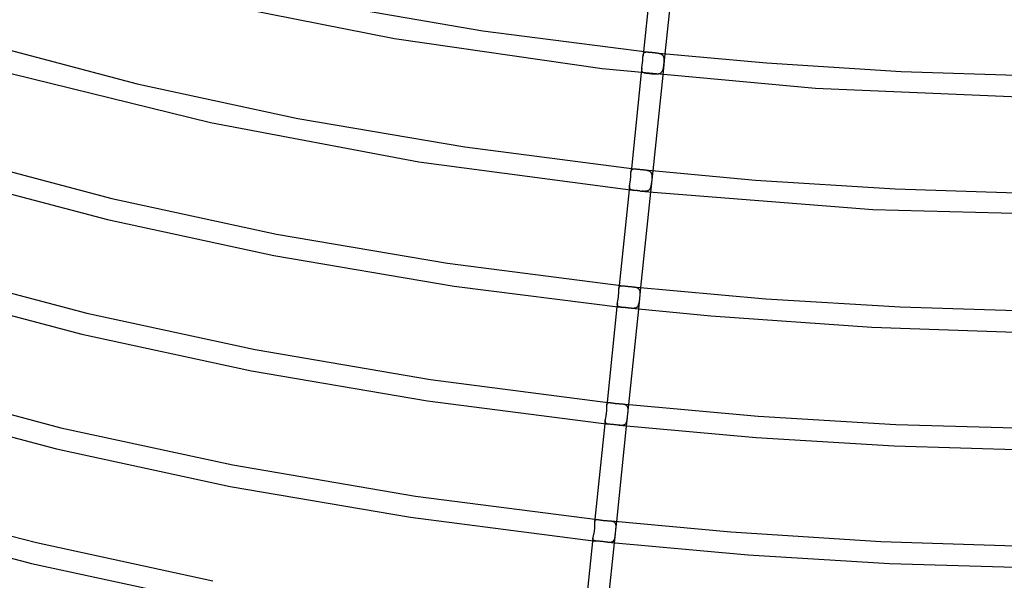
# Model space of a CAD drawing. Header units: millimetres. Extents: x -657 to 657, y -323 to 528.
# Tile 59 of 131: x -202 to -19, y 19 to 123. Entities that reach past the tile are written whole.
import ezdxf

# ---------------------------------------------------------------- set-up
doc = ezdxf.new("R2010")
doc.units = ezdxf.units.MM
doc.layers.add('HIDDEN', color=7, linetype='Continuous')
doc.layers.add('THICK', color=7, linetype='Continuous')

msp = doc.modelspace()

# ---------------------------------------------------------------- linework, layer by layer
at = {"layer": 'HIDDEN'}
for p, q in [((-86.2, 117.11), (-86.28, 116.27)), ((-85.92, 116.97), (-85.87, 116.99)), ((-85.87, 116.99), (-85.81, 117)), ((-85.81, 117), (-85.75, 117.01)), ((-85.75, 117.01), (-85.69, 117.02)), ((-85.69, 117.02), (-85.62, 117.02)), ((-85.62, 117.02), (-85.55, 117.02)), ((-85.55, 117.02), (-85.47, 117.02)), ((-85.47, 117.02), (-85.4, 117.02)), ((-85.4, 117.02), (-85.32, 117.01)), ((-85.32, 117.01), (-85.24, 117)), ((-85.24, 117), (-85.15, 117)), ((-85.15, 117), (-85.07, 116.99)), ((-86.38, 115.04), (-86.37, 115.19)), ((-86.37, 115.19), (-86.35, 115.33)), ((-86.35, 115.33), (-86.34, 115.47)), ((-86.34, 115.47), (-86.33, 115.61)), ((-86.33, 115.61), (-86.32, 115.75)), ((-86.32, 115.75), (-86.31, 115.88)), ((-86.31, 116.01), (-86.3, 116.13)), ((-86.31, 115.88), (-86.31, 116.01)), ((-86.3, 116.16), (-86.29, 116.18)), ((-86.3, 116.13), (-86.3, 116.16)), ((-86.29, 116.25), (-86.28, 116.27)), ((-86.29, 116.23), (-86.29, 116.25)), ((-86.29, 116.21), (-86.29, 116.23)), ((-86.29, 116.18), (-86.29, 116.21)), ((-86.28, 116.35), (-86.27, 116.43)), ((-86.28, 116.27), (-86.28, 116.35)), ((-86.27, 116.43), (-86.25, 116.5)), ((-86.25, 116.5), (-86.24, 116.56)), ((-86.24, 116.56), (-86.22, 116.62)), ((-86.22, 116.62), (-86.2, 116.68)), ((-86.2, 116.68), (-86.18, 116.73)), ((-86.18, 116.73), (-86.15, 116.78)), ((-86.15, 116.78), (-86.12, 116.82)), ((-86.12, 116.82), (-86.09, 116.86)), ((-86.09, 116.86), (-86.05, 116.9)), ((-86.05, 116.9), (-86.01, 116.93)), ((-86.01, 116.93), (-85.97, 116.95)), ((-85.97, 116.95), (-85.92, 116.97)), ((-84.01, 116.88), (-83.92, 116.87)), ((-83.92, 116.87), (-83.83, 116.85)), ((-83.83, 116.85), (-83.73, 116.84)), ((-83.73, 116.84), (-83.64, 116.83)), ((-83.64, 116.83), (-83.55, 116.81)), ((-83.55, 116.81), (-83.46, 116.8)), ((-83.46, 116.8), (-83.38, 116.78)), ((-83.38, 116.78), (-83.29, 116.76)), ((-83.29, 116.76), (-83.21, 116.74)), ((-83.21, 116.74), (-83.14, 116.71)), ((-83.14, 116.71), (-83.06, 116.69)), ((-83.06, 116.69), (-82.99, 116.66)), ((-82.99, 116.66), (-82.92, 116.63)), ((-82.92, 116.63), (-82.86, 116.59)), ((-82.86, 116.59), (-82.8, 116.55)), ((-82.8, 116.55), (-82.75, 116.51)), ((-82.75, 116.51), (-82.7, 116.46)), ((-82.7, 116.46), (-82.65, 116.41)), ((-82.65, 116.41), (-82.61, 116.36)), ((-82.22, 116.69), (-82.63, 112.71)), ((-82.61, 116.36), (-82.57, 116.3)), ((-82.57, 116.3), (-82.54, 116.24)), ((-82.54, 116.24), (-82.51, 116.17)), ((-82.51, 116.17), (-82.49, 116.1)), ((-82.49, 116.1), (-82.47, 116.03)), ((-82.47, 116.03), (-82.45, 115.96)), ((-82.45, 115.96), (-82.44, 115.88)), ((-82.44, 115.88), (-82.43, 115.8)), ((-82.43, 115.8), (-82.42, 115.72)), ((-82.42, 115.25), (-82.43, 115.12)), ((-82.42, 115.72), (-82.41, 115.61)), ((-82.41, 115.37), (-82.42, 115.25)), ((-82.41, 115.61), (-82.41, 115.49)), ((-82.41, 115.49), (-82.41, 115.37)), ((-86.52, 114.02), (-86.61, 113.13)), ((-86.53, 113.92), (-86.52, 114.02)), ((-86.53, 113.82), (-86.53, 113.92)), ((-86.53, 113.73), (-86.53, 113.82)), ((-86.53, 113.64), (-86.53, 113.73)), ((-86.52, 113.56), (-86.53, 113.64)), ((-86.52, 114.02), (-86.51, 114.13)), ((-86.5, 113.49), (-86.52, 113.56)), ((-86.51, 114.13), (-86.49, 114.25)), ((-86.47, 113.42), (-86.5, 113.49)), ((-86.49, 114.25), (-86.47, 114.37)), ((-86.47, 114.37), (-86.45, 114.49)), ((-86.44, 113.36), (-86.47, 113.42)), ((-86.45, 114.49), (-86.44, 114.63)), ((-86.44, 114.63), (-86.42, 114.76)), ((-86.4, 113.31), (-86.44, 113.36)), ((-86.42, 114.76), (-86.4, 114.9)), ((-86.4, 114.9), (-86.38, 115.04)), ((-82.78, 113.37), (-82.83, 113.29)), ((-82.73, 113.45), (-82.78, 113.37)), ((-82.69, 113.54), (-82.73, 113.45)), ((-82.66, 113.64), (-82.69, 113.54)), ((-82.63, 113.74), (-82.66, 113.64)), ((-82.6, 113.85), (-82.63, 113.74)), ((-82.57, 113.96), (-82.6, 113.85)), ((-82.55, 114.08), (-82.57, 113.96)), ((-82.53, 114.2), (-82.55, 114.08)), ((-82.51, 114.33), (-82.53, 114.2)), ((-82.49, 114.46), (-82.51, 114.33)), ((-82.47, 114.59), (-82.49, 114.46)), ((-82.46, 114.72), (-82.47, 114.59)), ((-82.45, 114.86), (-82.46, 114.72)), ((-82.43, 114.99), (-82.45, 114.86)), ((-82.43, 115.12), (-82.43, 114.99)), ((-86.35, 113.26), (-86.4, 113.31)), ((-86.29, 113.22), (-86.35, 113.26)), ((-86.23, 113.18), (-86.29, 113.22)), ((-86.15, 113.15), (-86.23, 113.18)), ((-86.07, 113.12), (-86.15, 113.15)), ((-85.99, 113.1), (-86.07, 113.12)), ((-85.89, 113.08), (-85.99, 113.1)), ((-85.79, 113.06), (-85.89, 113.08)), ((-85.69, 113.04), (-85.79, 113.06)), ((-85.58, 113.03), (-85.69, 113.04)), ((-85.47, 113.01), (-85.58, 113.03)), ((-85.35, 113), (-85.47, 113.01)), ((-85.23, 112.99), (-85.35, 113)), ((-85.11, 112.97), (-85.23, 112.99)), ((-84.98, 112.96), (-85.11, 112.97)), ((-84.85, 112.94), (-84.98, 112.96)), ((-84.72, 112.93), (-84.85, 112.94)), ((-84.6, 112.92), (-84.72, 112.93)), ((-84.47, 112.91), (-84.6, 112.92)), ((-84.34, 112.89), (-84.47, 112.91)), ((-84.21, 112.89), (-84.34, 112.89)), ((-84.09, 112.88), (-84.21, 112.89)), ((-83.97, 112.87), (-84.09, 112.88)), ((-83.86, 112.87), (-83.97, 112.87)), ((-83.75, 112.87), (-83.86, 112.87)), ((-83.64, 112.88), (-83.75, 112.87)), ((-83.54, 112.89), (-83.64, 112.88)), ((-83.44, 112.91), (-83.54, 112.89)), ((-83.34, 112.93), (-83.44, 112.91)), ((-83.25, 112.96), (-83.34, 112.93)), ((-83.17, 113), (-83.25, 112.96)), ((-83.09, 113.04), (-83.17, 113)), ((-83.01, 113.09), (-83.09, 113.04)), ((-82.95, 113.15), (-83.01, 113.09)), ((-82.89, 113.21), (-82.95, 113.15)), ((-82.83, 113.29), (-82.89, 113.21)), ((-88.45, 95.4), (-88.52, 94.69)), ((-88.46, 95.02), (-88.44, 95.07)), ((-88.44, 95.07), (-88.41, 95.12)), ((-88.41, 95.12), (-88.38, 95.16)), ((-88.38, 95.16), (-88.35, 95.19)), ((-88.35, 95.19), (-88.31, 95.22)), ((-88.31, 95.22), (-88.27, 95.25)), ((-88.27, 95.25), (-88.22, 95.27)), ((-88.22, 95.27), (-88.17, 95.29)), ((-88.17, 95.29), (-88.12, 95.31)), ((-88.12, 95.31), (-88.06, 95.31)), ((-88.06, 95.31), (-88, 95.32)), ((-88, 95.32), (-87.93, 95.32)), ((-87.93, 95.32), (-87.86, 95.32)), ((-87.86, 95.32), (-87.79, 95.32)), ((-87.79, 95.32), (-87.71, 95.32)), ((-87.71, 95.32), (-87.63, 95.31)), ((-87.63, 95.31), (-87.55, 95.3)), ((-87.55, 95.3), (-87.46, 95.29)), ((-85.97, 95.14), (-85.87, 95.12)), ((-85.87, 95.12), (-85.78, 95.11)), ((-85.78, 95.11), (-85.69, 95.1)), ((-85.69, 95.1), (-85.6, 95.08)), ((-85.6, 95.08), (-85.52, 95.06)), ((-85.52, 95.06), (-85.43, 95.04)), ((-88.64, 93.16), (-88.62, 93.28)), ((-88.62, 93.28), (-88.61, 93.4)), ((-88.61, 93.4), (-88.59, 93.52)), ((-88.59, 93.52), (-88.58, 93.65)), ((-88.58, 93.77), (-88.57, 93.88)), ((-88.58, 93.65), (-88.58, 93.77)), ((-88.57, 93.88), (-88.56, 94)), ((-88.56, 94.11), (-88.55, 94.22)), ((-88.56, 94), (-88.56, 94.11)), ((-88.55, 94.32), (-88.54, 94.42)), ((-88.55, 94.22), (-88.55, 94.32)), ((-88.54, 94.56), (-88.53, 94.61)), ((-88.54, 94.52), (-88.54, 94.56)), ((-88.54, 94.47), (-88.54, 94.52)), ((-88.54, 94.42), (-88.54, 94.47)), ((-88.53, 94.65), (-88.52, 94.69)), ((-88.53, 94.61), (-88.53, 94.65)), ((-88.52, 94.77), (-88.51, 94.84)), ((-88.52, 94.69), (-88.52, 94.77)), ((-88.51, 94.84), (-88.49, 94.9)), ((-88.49, 94.9), (-88.48, 94.96)), ((-88.48, 94.96), (-88.46, 95.02)), ((-85.43, 95.04), (-85.36, 95.02)), ((-85.36, 95.02), (-85.28, 94.99)), ((-85.28, 94.99), (-85.21, 94.97)), ((-85.21, 94.97), (-85.14, 94.93)), ((-85.14, 94.93), (-85.07, 94.9)), ((-85.07, 94.9), (-85.01, 94.86)), ((-85.01, 94.86), (-84.96, 94.82)), ((-84.96, 94.82), (-84.91, 94.77)), ((-84.91, 94.77), (-84.86, 94.72)), ((-84.47, 94.98), (-84.89, 91)), ((-84.86, 94.72), (-84.82, 94.66)), ((-84.82, 94.66), (-84.79, 94.6)), ((-84.79, 94.6), (-84.75, 94.54)), ((-84.75, 94.54), (-84.73, 94.48)), ((-84.73, 94.48), (-84.7, 94.41)), ((-84.7, 94.41), (-84.69, 94.33)), ((-84.69, 94.33), (-84.67, 94.26)), ((-84.67, 93.26), (-84.68, 93.12)), ((-84.67, 94.26), (-84.66, 94.18)), ((-84.66, 93.39), (-84.67, 93.26)), ((-84.66, 94.18), (-84.65, 94.09)), ((-84.65, 93.52), (-84.66, 93.39)), ((-84.65, 94.09), (-84.65, 94.01)), ((-84.65, 94.01), (-84.64, 93.89)), ((-84.64, 93.77), (-84.65, 93.65)), ((-84.65, 93.65), (-84.65, 93.52)), ((-84.64, 93.89), (-84.64, 93.77)), ((-88.79, 92.17), (-88.86, 91.42)), ((-88.8, 92), (-88.79, 92.08)), ((-88.8, 91.91), (-88.8, 92)), ((-88.79, 91.84), (-88.8, 91.91)), ((-88.79, 92.17), (-88.77, 92.27)), ((-88.79, 92.08), (-88.79, 92.17)), ((-88.78, 91.77), (-88.79, 91.84)), ((-88.76, 91.7), (-88.78, 91.77)), ((-88.77, 92.27), (-88.76, 92.37)), ((-88.76, 92.37), (-88.74, 92.47)), ((-88.73, 91.65), (-88.76, 91.7)), ((-88.74, 92.47), (-88.73, 92.58)), ((-88.73, 92.58), (-88.71, 92.69)), ((-88.69, 91.6), (-88.73, 91.65)), ((-88.71, 92.69), (-88.69, 92.81)), ((-88.69, 92.81), (-88.67, 92.92)), ((-88.65, 91.55), (-88.69, 91.6)), ((-88.67, 92.92), (-88.65, 93.04)), ((-88.65, 93.04), (-88.64, 93.16)), ((-88.6, 91.51), (-88.65, 91.55)), ((-88.54, 91.47), (-88.6, 91.51)), ((-88.48, 91.44), (-88.54, 91.47)), ((-88.41, 91.42), (-88.48, 91.44)), ((-88.33, 91.39), (-88.41, 91.42)), ((-88.25, 91.37), (-88.33, 91.39)), ((-85.16, 91.42), (-85.22, 91.36)), ((-85.1, 91.48), (-85.16, 91.42)), ((-85.05, 91.55), (-85.1, 91.48)), ((-85, 91.64), (-85.05, 91.55)), ((-84.96, 91.72), (-85, 91.64)), ((-84.92, 91.81), (-84.96, 91.72)), ((-84.88, 91.91), (-84.92, 91.81)), ((-84.86, 92.01), (-84.88, 91.91)), ((-84.83, 92.12), (-84.86, 92.01)), ((-84.81, 92.23), (-84.83, 92.12)), ((-84.78, 92.35), (-84.81, 92.23)), ((-84.76, 92.47), (-84.78, 92.35)), ((-84.75, 92.6), (-84.76, 92.47)), ((-84.73, 92.73), (-84.75, 92.6)), ((-84.71, 92.86), (-84.73, 92.73)), ((-84.7, 92.99), (-84.71, 92.86)), ((-84.68, 93.12), (-84.7, 92.99)), ((-88.16, 91.36), (-88.25, 91.37)), ((-88.06, 91.34), (-88.16, 91.36)), ((-87.97, 91.33), (-88.06, 91.34)), ((-87.86, 91.32), (-87.97, 91.33)), ((-87.62, 91.29), (-87.7, 91.3)), ((-87.55, 91.28), (-87.62, 91.29)), ((-87.47, 91.27), (-87.55, 91.28)), ((-87.39, 91.27), (-87.47, 91.27)), ((-87.31, 91.26), (-87.39, 91.27)), ((-87.23, 91.25), (-87.31, 91.26)), ((-87.15, 91.24), (-87.23, 91.25)), ((-87.07, 91.23), (-87.15, 91.24)), ((-86.99, 91.22), (-87.07, 91.23)), ((-86.9, 91.21), (-86.99, 91.22)), ((-86.82, 91.2), (-86.9, 91.21)), ((-86.74, 91.2), (-86.82, 91.2)), ((-86.42, 91.16), (-86.55, 91.18)), ((-86.3, 91.16), (-86.42, 91.16)), ((-86.18, 91.15), (-86.3, 91.16)), ((-86.06, 91.14), (-86.18, 91.15)), ((-85.95, 91.15), (-86.06, 91.14)), ((-85.84, 91.15), (-85.95, 91.15)), ((-85.73, 91.16), (-85.84, 91.15)), ((-85.64, 91.18), (-85.73, 91.16)), ((-85.54, 91.2), (-85.64, 91.18)), ((-85.45, 91.23), (-85.54, 91.2)), ((-85.37, 91.26), (-85.45, 91.23)), ((-85.29, 91.31), (-85.37, 91.26)), ((-85.22, 91.36), (-85.29, 91.31)), ((-90.7, 73.69), (-90.77, 73.09)), ((-90.77, 73.09), (-90.76, 73.16)), ((-90.76, 73.16), (-90.75, 73.23)), ((-90.75, 73.23), (-90.73, 73.29)), ((-90.73, 73.29), (-90.72, 73.34)), ((-90.72, 73.34), (-90.7, 73.39)), ((-90.7, 73.39), (-90.67, 73.44)), ((-90.67, 73.44), (-90.65, 73.48)), ((-90.65, 73.48), (-90.62, 73.51)), ((-90.62, 73.51), (-90.58, 73.54)), ((-90.58, 73.54), (-90.54, 73.57)), ((-90.54, 73.57), (-90.5, 73.59)), ((-90.5, 73.59), (-90.45, 73.6)), ((-90.45, 73.6), (-90.4, 73.61)), ((-90.4, 73.61), (-90.34, 73.62)), ((-90.34, 73.62), (-90.28, 73.63)), ((-90.28, 73.63), (-90.22, 73.63)), ((-90.22, 73.63), (-90.15, 73.62)), ((-90.15, 73.62), (-90.08, 73.62)), ((-90.08, 73.62), (-90, 73.61)), ((-90, 73.61), (-89.92, 73.61)), ((-88.15, 73.42), (-88.05, 73.41)), ((-88.05, 73.41), (-87.96, 73.4)), ((-87.96, 73.4), (-87.86, 73.38)), ((-87.86, 73.38), (-87.77, 73.37)), ((-87.77, 73.37), (-87.68, 73.35)), ((-87.68, 73.35), (-87.6, 73.33)), ((-87.6, 73.33), (-87.52, 73.3)), ((-87.52, 73.3), (-87.44, 73.28)), ((-87.44, 73.28), (-87.37, 73.25)), ((-87.37, 73.25), (-87.3, 73.21)), ((-87.3, 73.21), (-87.24, 73.17)), ((-87.24, 73.17), (-87.18, 73.13)), ((-87.18, 73.13), (-87.13, 73.08)), ((-86.73, 73.27), (-87.14, 69.29)), ((-90.9, 71.2), (-90.88, 71.33)), ((-90.88, 71.33), (-90.86, 71.46)), ((-90.86, 71.46), (-90.85, 71.59)), ((-90.85, 71.59), (-90.83, 71.72)), ((-90.83, 71.72), (-90.82, 71.85)), ((-90.82, 71.85), (-90.81, 71.98)), ((-90.81, 71.98), (-90.8, 72.11)), ((-90.8, 72.24), (-90.79, 72.36)), ((-90.8, 72.11), (-90.8, 72.24)), ((-90.79, 72.6), (-90.78, 72.71)), ((-90.79, 72.48), (-90.79, 72.6)), ((-90.79, 72.36), (-90.79, 72.48)), ((-90.78, 72.98), (-90.77, 73.04)), ((-90.78, 72.91), (-90.78, 72.98)), ((-90.78, 72.85), (-90.78, 72.91)), ((-90.78, 72.78), (-90.78, 72.85)), ((-90.78, 72.71), (-90.78, 72.78)), ((-90.77, 73.04), (-90.77, 73.09)), ((-87.13, 73.08), (-87.08, 73.03)), ((-87.08, 73.03), (-87.04, 72.98)), ((-87.04, 72.98), (-87, 72.92)), ((-87, 72.92), (-86.97, 72.85)), ((-86.97, 72.85), (-86.94, 72.78)), ((-86.94, 72.78), (-86.92, 72.71)), ((-86.93, 71.38), (-86.94, 71.24)), ((-86.92, 71.52), (-86.93, 71.38)), ((-86.92, 72.71), (-86.91, 72.63)), ((-86.9, 71.65), (-86.92, 71.52)), ((-86.91, 72.63), (-86.89, 72.55)), ((-86.89, 71.79), (-86.9, 71.65)), ((-86.89, 72.55), (-86.88, 72.47)), ((-86.88, 71.92), (-86.89, 71.79)), ((-86.88, 72.47), (-86.88, 72.38)), ((-86.88, 72.38), (-86.87, 72.3)), ((-86.87, 72.17), (-86.88, 72.05)), ((-86.88, 72.05), (-86.88, 71.92)), ((-86.87, 72.3), (-86.87, 72.17)), ((-91.05, 70.35), (-91.12, 69.71)), ((-91.06, 70.27), (-91.05, 70.35)), ((-91.06, 70.19), (-91.06, 70.27)), ((-91.06, 70.11), (-91.06, 70.19)), ((-91.05, 70.05), (-91.06, 70.11)), ((-91.05, 70.35), (-91.04, 70.44)), ((-91.03, 69.98), (-91.05, 70.05)), ((-91.04, 70.44), (-91.02, 70.54)), ((-91.01, 69.93), (-91.03, 69.98)), ((-91.02, 70.54), (-91.01, 70.64)), ((-91.01, 70.64), (-90.99, 70.74)), ((-90.98, 69.88), (-91.01, 69.93)), ((-90.99, 70.74), (-90.97, 70.85)), ((-90.94, 69.83), (-90.98, 69.88)), ((-90.97, 70.85), (-90.95, 70.96)), ((-90.95, 70.96), (-90.92, 71.08)), ((-90.9, 69.79), (-90.94, 69.83)), ((-90.92, 71.08), (-90.9, 71.2)), ((-90.85, 69.76), (-90.9, 69.79)), ((-90.79, 69.73), (-90.85, 69.76)), ((-90.72, 69.71), (-90.79, 69.73)), ((-90.65, 69.68), (-90.72, 69.71)), ((-90.57, 69.67), (-90.65, 69.68)), ((-90.49, 69.65), (-90.57, 69.67)), ((-90.4, 69.64), (-90.49, 69.65)), ((-90.3, 69.63), (-90.4, 69.64)), ((-90.2, 69.61), (-90.3, 69.63)), ((-90.1, 69.6), (-90.2, 69.61)), ((-89.99, 69.59), (-90.1, 69.6)), ((-88.93, 69.48), (-89.06, 69.5)), ((-88.81, 69.47), (-88.93, 69.48)), ((-88.68, 69.45), (-88.81, 69.47)), ((-87.7, 69.48), (-87.79, 69.46)), ((-87.62, 69.51), (-87.7, 69.48)), ((-87.54, 69.55), (-87.62, 69.51)), ((-87.46, 69.6), (-87.54, 69.55)), ((-87.4, 69.66), (-87.46, 69.6)), ((-87.34, 69.72), (-87.4, 69.66)), ((-87.28, 69.79), (-87.34, 69.72)), ((-87.24, 69.87), (-87.28, 69.79)), ((-87.19, 69.96), (-87.24, 69.87)), ((-87.16, 70.05), (-87.19, 69.96)), ((-87.12, 70.15), (-87.16, 70.05)), ((-87.1, 70.25), (-87.12, 70.15)), ((-87.07, 70.36), (-87.1, 70.25)), ((-87.05, 70.47), (-87.07, 70.36)), ((-87.03, 70.59), (-87.05, 70.47)), ((-87.01, 70.71), (-87.03, 70.59)), ((-86.99, 70.84), (-87.01, 70.71)), ((-86.97, 70.97), (-86.99, 70.84)), ((-86.96, 71.1), (-86.97, 70.97)), ((-86.94, 71.24), (-86.96, 71.1)), ((-88.56, 69.44), (-88.68, 69.45)), ((-88.44, 69.43), (-88.56, 69.44)), ((-88.32, 69.42), (-88.44, 69.43)), ((-88.21, 69.42), (-88.32, 69.42)), ((-88.1, 69.42), (-88.21, 69.42)), ((-87.99, 69.43), (-88.1, 69.42)), ((-87.89, 69.44), (-87.99, 69.43)), ((-87.79, 69.46), (-87.89, 69.44)), ((-93.02, 51.34), (-93.01, 51.41)), ((-93.02, 51.26), (-93.02, 51.34)), ((-93.02, 51.18), (-93.02, 51.26)), ((-92.96, 51.98), (-93.01, 51.48)), ((-93.01, 51.48), (-93, 51.55)), ((-93.01, 51.41), (-93.01, 51.48)), ((-93, 51.55), (-92.99, 51.61)), ((-92.99, 51.61), (-92.97, 51.67)), ((-92.97, 51.67), (-92.95, 51.72)), ((-92.95, 51.72), (-92.93, 51.77)), ((-92.93, 51.77), (-92.9, 51.81)), ((-92.9, 51.81), (-92.86, 51.84)), ((-92.86, 51.84), (-92.82, 51.87)), ((-92.82, 51.87), (-92.78, 51.89)), ((-92.78, 51.89), (-92.73, 51.91)), ((-92.73, 51.91), (-92.67, 51.92)), ((-92.67, 51.92), (-92.61, 51.92)), ((-92.61, 51.92), (-92.55, 51.93)), ((-92.55, 51.93), (-92.48, 51.93)), ((-92.48, 51.93), (-92.4, 51.92)), ((-92.4, 51.92), (-92.32, 51.91)), ((-90.22, 51.69), (-90.12, 51.68)), ((-90.12, 51.68), (-90.03, 51.67)), ((-90.03, 51.67), (-89.94, 51.65)), ((-89.94, 51.65), (-89.85, 51.63)), ((-89.85, 51.63), (-89.77, 51.61)), ((-89.77, 51.61), (-89.69, 51.59)), ((-89.69, 51.59), (-89.62, 51.56)), ((-89.62, 51.56), (-89.55, 51.53)), ((-89.55, 51.53), (-89.48, 51.5)), ((-89.48, 51.5), (-89.42, 51.46)), ((-89.42, 51.46), (-89.37, 51.42)), ((-88.98, 51.56), (-89.39, 47.58)), ((-89.37, 51.42), (-89.32, 51.37)), ((-89.32, 51.37), (-89.28, 51.32)), ((-89.28, 51.32), (-89.24, 51.26)), ((-89.24, 51.26), (-89.21, 51.2)), ((-89.21, 51.2), (-89.18, 51.14)), ((-93.18, 49.25), (-93.15, 49.37)), ((-93.15, 49.37), (-93.13, 49.49)), ((-93.13, 49.49), (-93.11, 49.62)), ((-93.11, 49.62), (-93.09, 49.75)), ((-93.09, 49.75), (-93.07, 49.88)), ((-93.07, 49.88), (-93.05, 50.02)), ((-93.05, 50.02), (-93.04, 50.15)), ((-93.04, 50.15), (-93.03, 50.29)), ((-93.03, 50.41), (-93.02, 50.54)), ((-93.03, 50.29), (-93.03, 50.41)), ((-93.02, 51.09), (-93.02, 51.18)), ((-93.02, 51), (-93.02, 51.09)), ((-93.02, 50.89), (-93.02, 51)), ((-93.02, 50.78), (-93.02, 50.89)), ((-93.02, 50.66), (-93.02, 50.78)), ((-93.02, 50.54), (-93.02, 50.66)), ((-89.2, 49.46), (-89.21, 49.32)), ((-89.18, 49.59), (-89.2, 49.46)), ((-89.18, 51.14), (-89.16, 51.07)), ((-89.17, 49.73), (-89.18, 49.59)), ((-89.16, 49.86), (-89.17, 49.73)), ((-89.16, 51.07), (-89.14, 51)), ((-89.14, 49.99), (-89.16, 49.86)), ((-89.14, 51), (-89.13, 50.92)), ((-89.13, 50.12), (-89.14, 49.99)), ((-89.13, 50.92), (-89.12, 50.84)), ((-89.12, 50.24), (-89.13, 50.12)), ((-89.12, 50.84), (-89.11, 50.76)), ((-89.11, 50.47), (-89.12, 50.36)), ((-89.12, 50.36), (-89.12, 50.24)), ((-89.11, 50.76), (-89.11, 50.67)), ((-89.11, 50.67), (-89.11, 50.58)), ((-89.11, 50.58), (-89.11, 50.47)), ((-93.31, 48.54), (-93.37, 48)), ((-93.32, 48.46), (-93.31, 48.54)), ((-93.32, 48.38), (-93.32, 48.46)), ((-93.31, 48.3), (-93.32, 48.38)), ((-93.31, 48.54), (-93.3, 48.63)), ((-93.3, 48.24), (-93.31, 48.3)), ((-93.3, 48.63), (-93.29, 48.72)), ((-93.27, 48.18), (-93.3, 48.24)), ((-93.29, 48.72), (-93.27, 48.82)), ((-93.27, 48.82), (-93.25, 48.92)), ((-93.24, 48.13), (-93.27, 48.18)), ((-93.25, 48.92), (-93.22, 49.03)), ((-93.2, 48.08), (-93.24, 48.13)), ((-93.22, 49.03), (-93.2, 49.14)), ((-93.2, 49.14), (-93.18, 49.25)), ((-93.14, 48.05), (-93.2, 48.08)), ((-93.08, 48.02), (-93.14, 48.05)), ((-93.01, 47.99), (-93.08, 48.02)), ((-92.94, 47.97), (-93.01, 47.99)), ((-92.85, 47.95), (-92.94, 47.97)), ((-92.76, 47.94), (-92.85, 47.95)), ((-92.66, 47.93), (-92.76, 47.94)), ((-90.61, 47.71), (-90.73, 47.72)), ((-90.49, 47.7), (-90.61, 47.71)), ((-90.38, 47.7), (-90.49, 47.7)), ((-90.27, 47.7), (-90.38, 47.7)), ((-90.16, 47.7), (-90.27, 47.7)), ((-90.06, 47.71), (-90.16, 47.7)), ((-89.97, 47.73), (-90.06, 47.71)), ((-89.88, 47.76), (-89.97, 47.73)), ((-89.8, 47.79), (-89.88, 47.76)), ((-89.73, 47.83), (-89.8, 47.79)), ((-89.66, 47.88), (-89.73, 47.83)), ((-89.6, 47.94), (-89.66, 47.88)), ((-89.54, 48.01), (-89.6, 47.94)), ((-89.49, 48.09), (-89.54, 48.01)), ((-89.45, 48.17), (-89.49, 48.09)), ((-89.41, 48.26), (-89.45, 48.17)), ((-89.38, 48.35), (-89.41, 48.26)), ((-89.35, 48.46), (-89.38, 48.35)), ((-89.32, 48.57), (-89.35, 48.46)), ((-89.3, 48.68), (-89.32, 48.57)), ((-89.28, 48.8), (-89.3, 48.68)), ((-89.26, 48.93), (-89.28, 48.8)), ((-89.24, 49.05), (-89.26, 48.93)), ((-89.23, 49.19), (-89.24, 49.05)), ((-89.21, 49.32), (-89.23, 49.19)), ((-95.26, 29.77), (-95.25, 29.85)), ((-95.26, 29.69), (-95.26, 29.77)), ((-95.26, 29.59), (-95.26, 29.69)), ((-95.26, 29.5), (-95.26, 29.59)), ((-95.26, 29.39), (-95.26, 29.5)), ((-95.25, 29.29), (-95.26, 29.39)), ((-95.21, 30.27), (-95.25, 29.85)), ((-95.25, 29.85), (-95.24, 29.92)), ((-95.25, 29.18), (-95.25, 29.29)), ((-95.24, 29.92), (-95.23, 29.98)), ((-95.23, 29.98), (-95.21, 30.03)), ((-95.21, 30.03), (-95.19, 30.07)), ((-95.19, 30.07), (-95.17, 30.11)), ((-95.17, 30.11), (-95.14, 30.15)), ((-95.14, 30.15), (-95.1, 30.17)), ((-95.1, 30.17), (-95.06, 30.2)), ((-95.06, 30.2), (-95.01, 30.21)), ((-95.01, 30.21), (-94.95, 30.22)), ((-94.95, 30.22), (-94.9, 30.23)), ((-94.9, 30.23), (-94.83, 30.23)), ((-94.83, 30.23), (-94.76, 30.22)), ((-92.22, 29.95), (-92.13, 29.94)), ((-92.13, 29.94), (-92.04, 29.92)), ((-92.04, 29.92), (-91.95, 29.9)), ((-91.95, 29.9), (-91.87, 29.88)), ((-91.87, 29.88), (-91.8, 29.85)), ((-91.8, 29.85), (-91.73, 29.82)), ((-91.73, 29.82), (-91.67, 29.78)), ((-91.67, 29.78), (-91.61, 29.74)), ((-91.61, 29.74), (-91.56, 29.69)), ((-91.56, 29.69), (-91.51, 29.64)), ((-91.51, 29.64), (-91.47, 29.59)), ((-91.47, 29.59), (-91.44, 29.52)), ((-91.44, 29.52), (-91.41, 29.46)), ((-91.41, 29.46), (-91.39, 29.39)), ((-91.23, 29.85), (-91.4, 28.23)), ((-91.39, 29.39), (-91.37, 29.31)), ((-91.37, 29.31), (-91.36, 29.23)), ((-95.45, 27.33), (-95.42, 27.45)), ((-95.42, 27.45), (-95.4, 27.57)), ((-95.4, 27.57), (-95.37, 27.69)), ((-95.37, 27.69), (-95.35, 27.81)), ((-95.35, 27.81), (-95.32, 27.94)), ((-95.32, 27.94), (-95.3, 28.07)), ((-95.3, 28.07), (-95.28, 28.2)), ((-95.28, 28.2), (-95.27, 28.33)), ((-95.27, 28.33), (-95.26, 28.46)), ((-95.26, 28.46), (-95.25, 28.59)), ((-95.25, 29.07), (-95.25, 29.18)), ((-95.24, 28.95), (-95.25, 29.07)), ((-95.25, 28.71), (-95.24, 28.84)), ((-95.25, 28.59), (-95.25, 28.71)), ((-95.24, 28.84), (-95.24, 28.95)), ((-91.47, 27.55), (-91.64, 25.87)), ((-91.47, 27.54), (-91.48, 27.42)), ((-91.46, 27.66), (-91.47, 27.54)), ((-91.45, 27.77), (-91.46, 27.66)), ((-91.44, 27.89), (-91.45, 27.77)), ((-91.42, 28), (-91.44, 27.89)), ((-91.41, 28.12), (-91.42, 28)), ((-91.4, 28.23), (-91.41, 28.12)), ((-91.39, 28.35), (-91.4, 28.23)), ((-91.38, 28.46), (-91.39, 28.35)), ((-91.37, 28.57), (-91.38, 28.46)), ((-91.36, 28.67), (-91.37, 28.57)), ((-91.36, 29.23), (-91.35, 29.15)), ((-91.35, 28.77), (-91.36, 28.67)), ((-91.35, 29.15), (-91.35, 29.06)), ((-91.35, 29.06), (-91.34, 28.97)), ((-91.34, 28.97), (-91.35, 28.87)), ((-91.35, 28.87), (-91.35, 28.77)), ((-95.58, 26.75), (-95.56, 26.83)), ((-95.58, 26.66), (-95.58, 26.75)), ((-95.58, 26.59), (-95.58, 26.66)), ((-95.57, 26.52), (-95.58, 26.59)), ((-95.55, 26.46), (-95.57, 26.52)), ((-95.56, 26.83), (-95.55, 26.92)), ((-95.55, 26.92), (-95.53, 27.02)), ((-95.52, 26.41), (-95.55, 26.46)), ((-95.53, 27.02), (-95.5, 27.12)), ((-95.48, 26.37), (-95.52, 26.41)), ((-95.5, 27.12), (-95.48, 27.22)), ((-95.48, 27.22), (-95.45, 27.33)), ((-95.43, 26.33), (-95.48, 26.37)), ((-95.37, 26.3), (-95.43, 26.33)), ((-95.3, 26.28), (-95.37, 26.3)), ((-95.22, 26.26), (-95.3, 26.28)), ((-95.14, 26.24), (-95.22, 26.26)), ((-95.05, 26.23), (-95.14, 26.24)), ((-92.7, 25.98), (-92.81, 25.99)), ((-92.59, 25.98), (-92.7, 25.98)), ((-92.49, 25.97), (-92.59, 25.98)), ((-92.39, 25.98), (-92.49, 25.97)), ((-92.29, 25.98), (-92.39, 25.98)), ((-92.21, 26), (-92.29, 25.98)), ((-92.12, 26.02), (-92.21, 26)), ((-92.04, 26.05), (-92.12, 26.02)), ((-91.97, 26.08), (-92.04, 26.05)), ((-91.91, 26.13), (-91.97, 26.08)), ((-91.85, 26.18), (-91.91, 26.13)), ((-91.79, 26.24), (-91.85, 26.18)), ((-91.75, 26.3), (-91.79, 26.24)), ((-91.71, 26.38), (-91.75, 26.3)), ((-91.67, 26.46), (-91.71, 26.38)), ((-91.64, 26.54), (-91.67, 26.46)), ((-91.61, 26.63), (-91.64, 26.54)), ((-91.58, 26.73), (-91.61, 26.63)), ((-91.56, 26.83), (-91.58, 26.73)), ((-91.54, 26.94), (-91.56, 26.83)), ((-91.53, 27.05), (-91.54, 26.94)), ((-91.51, 27.17), (-91.53, 27.05)), ((-91.5, 27.29), (-91.51, 27.17)), ((-91.48, 27.42), (-91.5, 27.29))]:
    msp.add_line(p, q, dxfattribs=at)
at = {"layer": 'THICK'}
for p, q in [((-84.75, 131.02), (-86.2, 117.11)), ((-80.79, 130.49), (-82.22, 116.69)), ((-169.42, 126.87), (-132.42, 119.51)), ((-146.66, 126.17), (-116.04, 120.94)), ((-116.04, 120.94), (-85.07, 116.99)), ((-132.42, 119.51), (-93.89, 113.96)), ((-208.7, 118.62), (-180.21, 111.11)), ((-85.07, 116.99), (-84.99, 116.98)), ((-84.99, 116.98), (-84.91, 116.97)), ((-84.91, 116.97), (-84.82, 116.96)), ((-84.82, 116.96), (-84.74, 116.95)), ((-84.74, 116.95), (-84.65, 116.95)), ((-84.65, 116.95), (-84.57, 116.94)), ((-84.57, 116.94), (-84.48, 116.93)), ((-84.48, 116.93), (-84.38, 116.92)), ((-84.38, 116.92), (-84.29, 116.91)), ((-84.29, 116.91), (-84.2, 116.9)), ((-84.2, 116.9), (-84.11, 116.89)), ((-84.11, 116.89), (-84.01, 116.88)), ((-84.01, 116.88), (-63.39, 114.98)), ((-93.89, 113.96), (-54.26, 110.3)), ((-63.39, 114.98), (-38.35, 113.4)), ((-38.35, 113.4), (-14.04, 112.61)), ((-203.57, 113.02), (-166.61, 103.91)), ((-86.61, 113.13), (-88.45, 95.4)), ((-82.63, 112.71), (-84.47, 94.98)), ((-180.21, 111.11), (-150.35, 104.67)), ((-54.26, 110.3), (-14.03, 108.61)), ((-150.35, 104.67), (-119.36, 99.38)), ((-166.61, 103.91), (-127.91, 96.65)), ((-119.36, 99.38), (-87.46, 95.29)), ((-214.07, 97.51), (-184.9, 89.82)), ((-127.91, 96.65), (-87.69, 91.3)), ((-87.46, 95.29), (-87.36, 95.28)), ((-87.36, 95.28), (-87.26, 95.27)), ((-87.26, 95.27), (-87.15, 95.26)), ((-87.15, 95.26), (-87.04, 95.25)), ((-87.04, 95.25), (-86.93, 95.24)), ((-86.93, 95.24), (-86.82, 95.22)), ((-86.82, 95.22), (-86.71, 95.21)), ((-86.71, 95.21), (-86.61, 95.2)), ((-86.61, 95.2), (-86.5, 95.19)), ((-86.5, 95.19), (-86.39, 95.18)), ((-86.39, 95.18), (-86.29, 95.17)), ((-86.29, 95.17), (-86.18, 95.16)), ((-86.18, 95.16), (-86.07, 95.15)), ((-86.07, 95.15), (-85.97, 95.14)), ((-85.97, 95.14), (-65.4, 93.24)), ((-215.18, 93.67), (-185.71, 85.9)), ((-65.4, 93.24), (-39.45, 91.6)), ((-88.86, 91.42), (-90.7, 73.69)), ((-39.45, 91.6), (-14.44, 90.79)), ((-184.9, 89.82), (-154.32, 83.22)), ((-86.74, 91.2), (-43.63, 87.8)), ((-84.89, 91), (-86.73, 73.27)), ((-43.63, 87.8), (0.03, 86.66)), ((-185.71, 85.9), (-154.84, 79.25)), ((-154.32, 83.22), (-122.59, 77.79)), ((-154.84, 79.25), (-121.33, 73.56)), ((-122.59, 77.79), (-89.92, 73.61)), ((-219.45, 76.4), (-189.57, 68.53)), ((-121.33, 73.56), (-89.99, 69.59)), ((-89.92, 73.61), (-89.83, 73.6)), ((-89.83, 73.6), (-89.73, 73.58)), ((-89.73, 73.58), (-89.63, 73.57)), ((-89.63, 73.57), (-89.52, 73.56)), ((-89.52, 73.56), (-89.41, 73.54)), ((-89.41, 73.54), (-89.3, 73.53)), ((-89.3, 73.53), (-89.19, 73.52)), ((-89.19, 73.52), (-89.07, 73.5)), ((-89.07, 73.5), (-88.96, 73.49)), ((-88.96, 73.49), (-88.84, 73.48)), ((-88.84, 73.48), (-88.73, 73.47)), ((-88.73, 73.47), (-88.61, 73.46)), ((-88.61, 73.46), (-88.49, 73.45)), ((-88.49, 73.45), (-88.38, 73.44)), ((-88.38, 73.44), (-88.26, 73.43)), ((-88.26, 73.43), (-88.15, 73.42)), ((-88.15, 73.42), (-63.47, 71.2)), ((-220.55, 72.56), (-190.48, 64.63)), ((-91.12, 69.71), (-92.96, 51.98)), ((-89.91, 69.59), (-89.99, 69.59)), ((-89.83, 69.58), (-89.91, 69.59)), ((-89.75, 69.57), (-89.83, 69.58)), ((-89.66, 69.56), (-89.75, 69.57)), ((-89.57, 69.55), (-89.66, 69.56)), ((-89.49, 69.54), (-89.57, 69.55)), ((-89.41, 69.54), (-89.49, 69.54)), ((-89.34, 69.53), (-89.41, 69.54)), ((-89.27, 69.52), (-89.34, 69.53)), ((-89.2, 69.51), (-89.27, 69.52)), ((-89.13, 69.5), (-89.2, 69.51)), ((-89.06, 69.5), (-89.13, 69.5)), ((-89.06, 69.5), (-73.68, 68.01)), ((-63.47, 71.2), (-38.53, 69.7)), ((-38.53, 69.7), (-13.43, 68.94)), ((-189.57, 68.53), (-158.27, 61.77)), ((-87.14, 69.29), (-88.98, 51.56)), ((-73.68, 68.01), (-43.83, 65.95)), ((-43.83, 65.95), (-17.17, 65)), ((-190.48, 64.63), (-158.98, 57.83)), ((-158.27, 61.77), (-125.77, 56.21)), ((-158.98, 57.83), (-126.3, 52.24)), ((-224.82, 55.29), (-194.36, 47.26)), ((-125.77, 56.21), (-92.32, 51.91)), ((-225.93, 51.45), (-195.16, 43.34)), ((-126.3, 52.24), (-92.66, 47.93)), ((-92.32, 51.91), (-92.24, 51.9)), ((-92.24, 51.9), (-92.15, 51.89)), ((-92.15, 51.89), (-92.06, 51.88)), ((-92.06, 51.88), (-91.96, 51.86)), ((-91.96, 51.86), (-91.86, 51.85)), ((-91.86, 51.85), (-91.76, 51.84)), ((-91.76, 51.84), (-91.66, 51.82)), ((-91.66, 51.82), (-91.55, 51.81)), ((-91.55, 51.81), (-91.44, 51.79)), ((-91.44, 51.79), (-91.33, 51.78)), ((-91.33, 51.78), (-91.22, 51.77)), ((-91.22, 51.77), (-91.1, 51.76)), ((-91.1, 51.76), (-90.99, 51.75)), ((-90.99, 51.75), (-90.88, 51.74)), ((-90.88, 51.74), (-90.76, 51.73)), ((-90.76, 51.73), (-90.65, 51.72)), ((-90.65, 51.72), (-90.54, 51.72)), ((-90.54, 51.72), (-90.43, 51.71)), ((-90.43, 51.71), (-90.32, 51.7)), ((-90.32, 51.7), (-90.22, 51.69)), ((-90.22, 51.69), (-64.93, 49.42)), ((-64.93, 49.42), (-39.38, 47.89)), ((-93.37, 48), (-95.21, 30.27)), ((-92.54, 47.91), (-92.66, 47.93)), ((-92.42, 47.9), (-92.54, 47.91)), ((-92.29, 47.89), (-92.42, 47.9)), ((-92.16, 47.88), (-92.29, 47.89)), ((-92.02, 47.87), (-92.16, 47.88)), ((-91.88, 47.86), (-92.02, 47.87)), ((-91.74, 47.84), (-91.88, 47.86)), ((-91.57, 47.83), (-91.74, 47.84)), ((-91.39, 47.8), (-91.57, 47.83)), ((-91.22, 47.78), (-91.39, 47.8)), ((-89.39, 47.58), (-91.23, 29.85)), ((-91.05, 47.76), (-91.22, 47.78)), ((-90.88, 47.74), (-91.05, 47.76)), ((-90.73, 47.72), (-90.88, 47.74)), ((-90.73, 47.72), (-65.31, 45.44)), ((-39.38, 47.89), (-13.67, 47.11)), ((-194.36, 47.26), (-162.45, 40.36)), ((-65.31, 45.44), (-39.64, 43.9)), ((-39.64, 43.9), (-13.79, 43.11)), ((-195.16, 43.34), (-162.92, 36.37)), ((-162.45, 40.36), (-128.5, 34.55)), ((-162.92, 36.37), (-129.47, 30.65)), ((-230.2, 34.18), (-198.91, 25.93)), ((-128.5, 34.55), (-94.76, 30.22)), ((-231.3, 30.34), (-199.82, 22.04)), ((-129.47, 30.65), (-95.05, 26.23)), ((-94.76, 30.22), (-94.69, 30.21)), ((-94.69, 30.21), (-94.61, 30.2)), ((-94.61, 30.2), (-94.52, 30.19)), ((-94.52, 30.19), (-94.43, 30.18)), ((-94.43, 30.18), (-94.34, 30.16)), ((-94.34, 30.16), (-94.24, 30.15)), ((-94.24, 30.15), (-94.14, 30.13)), ((-94.14, 30.13), (-94.03, 30.11)), ((-94.03, 30.11), (-93.92, 30.1)), ((-93.92, 30.1), (-93.81, 30.08)), ((-93.81, 30.08), (-93.7, 30.07)), ((-93.7, 30.07), (-93.58, 30.05)), ((-93.58, 30.05), (-93.47, 30.04)), ((-93.47, 30.04), (-93.35, 30.03)), ((-93.35, 30.03), (-93.23, 30.02)), ((-93.23, 30.02), (-93.11, 30.01)), ((-93.11, 30.01), (-93, 30.01)), ((-93, 30.01), (-92.88, 30)), ((-92.88, 30), (-92.76, 29.99)), ((-92.76, 29.99), (-92.65, 29.99)), ((-92.65, 29.99), (-92.54, 29.98)), ((-92.54, 29.98), (-92.43, 29.97)), ((-92.43, 29.97), (-92.32, 29.96)), ((-92.32, 29.96), (-92.22, 29.95)), ((-92.22, 29.95), (-70, 27.92)), ((-70, 27.92), (-42.14, 26.16)), ((-198.91, 25.93), (-166.12, 18.85)), ((-95.58, 26.75), (-97.46, 8.56)), ((-94.95, 26.22), (-95.05, 26.23)), ((-94.84, 26.21), (-94.95, 26.22)), ((-94.73, 26.21), (-94.84, 26.21)), ((-94.62, 26.2), (-94.73, 26.21)), ((-94.5, 26.19), (-94.62, 26.2)), ((-94.38, 26.18), (-94.5, 26.19)), ((-94.25, 26.17), (-94.38, 26.18)), ((-94.12, 26.16), (-94.25, 26.17)), ((-93.99, 26.15), (-94.12, 26.16)), ((-93.85, 26.13), (-93.99, 26.15)), ((-93.72, 26.12), (-93.85, 26.13)), ((-93.59, 26.1), (-93.72, 26.12)), ((-93.45, 26.08), (-93.59, 26.1)), ((-91.64, 25.87), (-93.48, 8.14)), ((-93.32, 26.06), (-93.45, 26.08)), ((-93.19, 26.04), (-93.32, 26.06)), ((-93.06, 26.02), (-93.19, 26.04)), ((-92.93, 26.01), (-93.06, 26.02)), ((-92.81, 25.99), (-92.93, 26.01)), ((-92.81, 25.99), (-66.79, 23.66)), ((-42.14, 26.16), (-15.27, 25.3)), ((-199.82, 22.04), (-166.85, 14.92)), ((-66.79, 23.66), (-40.5, 22.08)), ((-40.5, 22.08), (-14.05, 21.28))]:
    msp.add_line(p, q, dxfattribs=at)

doc.saveas('drawing.dxf')
